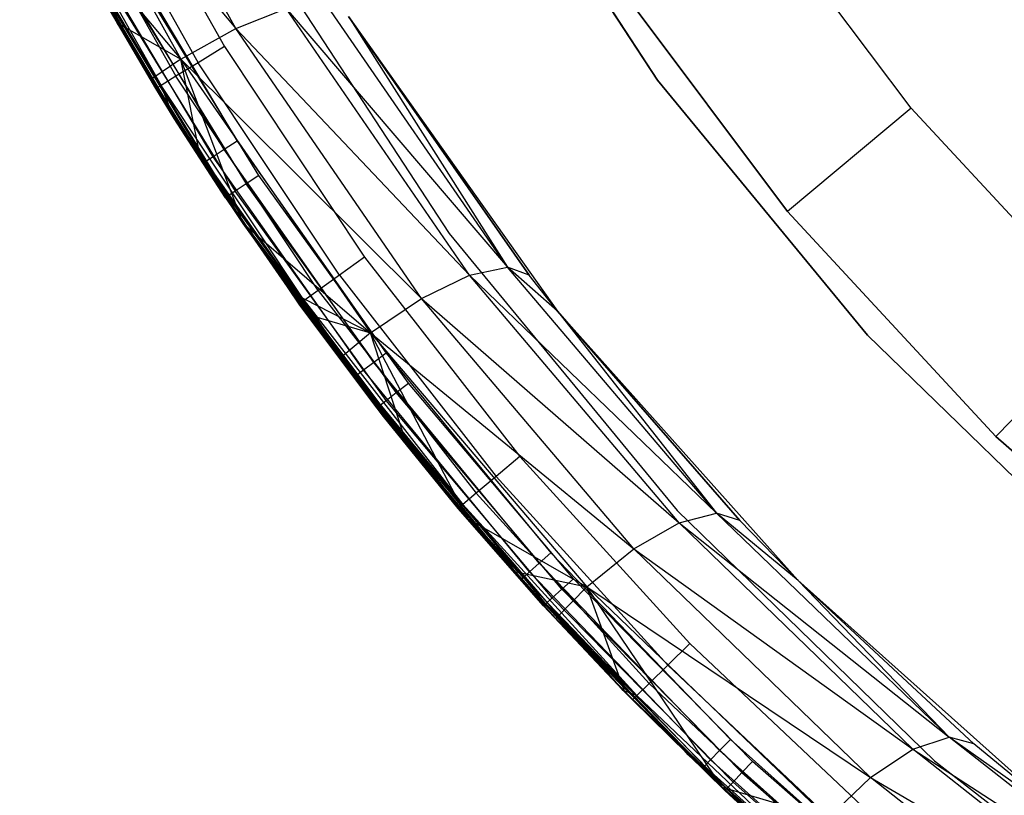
# Model space of a CAD drawing. Extents: x -4.25 to 4.25, y -4.25 to 4.25.
# Tile 2 of 34: x -3.8 to -2.57, y -3.1 to -2.13. Entities that reach past the tile are written whole.
import ezdxf

# ---------------------------------------------------------------- set-up
doc = ezdxf.new("R2010")
doc.units = 0
doc.header["$LTSCALE"] = 2.54
doc.layers.get('0').update_dxf_attribs({"color": 13, "linetype": 'CONTINUOUS'})

# ---------------------------------------------------------------- blocks, each defined once
blk = doc.blocks.new('VIS_Z_O_ENIE_2_STL_2')
at = {"color": 0}
for p, q in [((-3.5271, -2.1431, -7.5317), (-3.7231, -1.7875, -7.4216)), ((-3.5271, -2.1431, -7.5317), (-3.7231, -1.7875, -7.4216)), ((-3.7955, -1.8199, -7.4338), (-3.5953, -2.1811, -7.545)), ((-3.7955, -1.8199, -7.4338), (-3.5953, -2.1811, -7.545)), ((-3.7955, -1.8199, -7.4338), (-3.5271, -2.1431, -7.5317)), ((-3.7955, -1.8199, -7.4338), (-3.5271, -2.1431, -7.5317)), ((-3.2274, -1.8634, -6), (-3.0029, -2.2071, -6)), ((-3.0029, -2.2071, -5.3), (-3.2274, -1.8634, -5.3)), ((-3.0029, -2.2071, -5.3), (-3.2274, -1.8634, -5.3)), ((-3.2274, -1.8634, -6), (-3.0029, -2.2071, -6)), ((-3.6947, -1.8914, -2.4), (-3.5411, -2.1654, -2.4)), ((-3.6947, -1.8914, -2.4), (-3.5411, -2.1654, -2.4)), ((-3.7288, -1.9088, -2.4076), (-3.5738, -2.1854, -2.4076)), ((-3.7288, -1.9088, -2.4076), (-3.5738, -2.1854, -2.4076)), ((-3.7577, -1.9236, -2.4293), (-3.6014, -2.2023, -2.4293)), ((-3.7577, -1.9236, -2.4293), (-3.6014, -2.2023, -2.4293)), ((-3.6264, -2.2176, -2.5), (-3.7838, -1.9369, -2.5)), ((-3.6264, -2.2176, -2.5), (-3.7838, -1.9369, -2.5)), ((-3.777, -1.9335, -2.4617), (-3.6199, -2.2136, -2.4617)), ((-3.777, -1.9335, -2.4617), (-3.6199, -2.2136, -2.4617)), ((-2.6876, -2.2421, -4.4457), (-2.9039, -1.9539, -4.4457)), ((-2.6876, -2.2421, -4.4457), (-2.9039, -1.9539, -4.4457)), ((-3.7549, -1.9908, -7.4707), (-3.6743, -2.1358, -7.5156)), ((-3.7549, -1.9908, -7.4707), (-3.6743, -2.1358, -7.5156)), ((-3.7549, -1.9908, -7.4707), (-3.5953, -2.1811, -7.545)), ((-3.7549, -1.9908, -7.4707), (-3.5953, -2.1811, -7.545)), ((-3.5261, -2.3725, -6), (-3.7514, -1.9974, -6)), ((-3.7514, -1.9974, -5.3), (-3.5261, -2.3725, -5.3)), ((-3.5261, -2.3725, -6), (-3.7514, -1.9974, -6)), ((-3.7514, -1.9974, -5.3), (-3.5261, -2.3725, -5.3)), ((-3.6898, -2.0064, -6), (-3.5253, -2.283, -6)), ((-3.6898, -2.0064, -6), (-3.5253, -2.283, -6)), ((-3.5414, -2.2934, -6.0038), (-3.7066, -2.0156, -6.0038)), ((-3.5414, -2.2934, -6.0038), (-3.7066, -2.0156, -6.0038)), ((-3.5673, -2.3102, -6.05), (-3.7337, -2.0303, -6.05)), ((-3.7337, -2.0303, -6.05), (-3.6743, -2.1358, -7.5156)), ((-3.7337, -2.0303, -6.05), (-3.6743, -2.1358, -7.5156)), ((-3.5673, -2.3102, -6.05), (-3.7337, -2.0303, -6.05)), ((-3.5641, -2.3081, -6.0309), (-3.7303, -2.0285, -6.0309)), ((-3.5641, -2.3081, -6.0309), (-3.7303, -2.0285, -6.0309)), ((-3.555, -2.3022, -6.0146), (-3.7208, -2.0233, -6.0146)), ((-3.555, -2.3022, -6.0146), (-3.7208, -2.0233, -6.0146)), ((-3.5059, -2.0241, -5.3), (-3.2619, -2.3975, -5.3)), ((-3.5059, -2.0241, -2.6), (-3.2619, -2.3975, -2.6)), ((-3.5059, -2.0241, -5.3), (-3.2619, -2.3975, -5.3)), ((-3.5059, -2.0241, -2.6), (-3.2619, -2.3975, -2.6)), ((-3.4983, -2.3255, -5.3), (-3.6641, -2.0543, -5.3)), ((-3.4983, -2.3255, -5.3), (-3.6641, -2.0543, -5.3)), ((-3.6808, -2.0636, -5.2962), (-3.5142, -2.3361, -5.2962)), ((-3.6808, -2.0636, -5.2962), (-3.5142, -2.3361, -5.2962)), ((-3.0698, -2.0655, -4.2457), (-2.8412, -2.3702, -4.2457)), ((-2.8412, -2.3702, -2.6457), (-3.0698, -2.0655, -2.6457)), ((-2.8412, -2.3702, -2.6457), (-3.0698, -2.0655, -2.6457)), ((-3.0698, -2.0655, -4.2457), (-2.8412, -2.3702, -4.2457)), ((-3.7077, -2.0787, -5.25), (-3.6035, -2.2547, -5.25)), ((-3.6035, -2.2547, -2.5), (-3.7077, -2.0787, -5.25)), ((-3.6264, -2.2176, -2.5), (-3.7077, -2.0787, -5.25)), ((-3.6035, -2.2547, -2.5), (-3.7077, -2.0787, -5.25)), ((-3.6264, -2.2176, -2.5), (-3.7077, -2.0787, -5.25)), ((-3.7077, -2.0787, -5.25), (-3.6035, -2.2547, -5.25)), ((-3.7044, -2.0769, -5.2691), (-3.6035, -2.2547, -5.25)), ((-3.7044, -2.0769, -5.2691), (-3.6035, -2.2547, -5.25)), ((-3.7044, -2.0769, -5.2691), (-3.5367, -2.3511, -5.2691)), ((-3.7044, -2.0769, -5.2691), (-3.5367, -2.3511, -5.2691)), ((-3.695, -2.0716, -5.2854), (-3.5277, -2.3451, -5.2854)), ((-3.695, -2.0716, -5.2854), (-3.5277, -2.3451, -5.2854)), ((-3.1894, -2.4393, -7.5589), (-3.4167, -2.11, -7.4276)), ((-3.1894, -2.4393, -7.5589), (-3.4167, -2.11, -7.4276)), ((-3.5271, -2.1431, -7.5317), (-3.4643, -2.1181, -7.4904)), ((-3.5271, -2.1431, -7.5317), (-3.4643, -2.1181, -7.4904)), ((-3.2364, -2.4494, -7.6203), (-3.4643, -2.1181, -7.4904)), ((-3.4643, -2.1181, -7.4904), (-3.1894, -2.4393, -7.5589)), ((-3.4643, -2.1181, -7.4904), (-3.1894, -2.4393, -7.5589)), ((-3.2364, -2.4494, -7.6203), (-3.4643, -2.1181, -7.4904)), ((-3.3869, -2.1281, -6), (-3.1623, -2.4494, -7.4864)), ((-3.3869, -2.1281, -6), (-3.1623, -2.4494, -7.4864)), ((-3.3869, -2.1281, -6), (-3.1273, -2.494, -6)), ((-3.3869, -2.1281, -6), (-3.1273, -2.494, -6)), ((-3.1623, -2.4494, -7.4864), (-3.3869, -2.1282, -7.356)), ((-3.3869, -2.1282, -7.356), (-3.1894, -2.4393, -7.5589)), ((-3.1623, -2.4494, -7.4864), (-3.3869, -2.1282, -7.356)), ((-3.3869, -2.1282, -7.356), (-3.1894, -2.4393, -7.5589)), ((-3.6743, -2.1358, -7.5156), (-3.6324, -2.2064, -7.539)), ((-3.5177, -2.385, -6.05), (-3.6743, -2.1358, -7.5156)), ((-3.5673, -2.3102, -6.05), (-3.6743, -2.1358, -7.5156)), ((-3.5177, -2.385, -6.05), (-3.6743, -2.1358, -7.5156)), ((-3.5673, -2.3102, -6.05), (-3.6743, -2.1358, -7.5156)), ((-3.6743, -2.1358, -7.5156), (-3.6324, -2.2064, -7.539)), ((-3.6743, -2.1358, -7.5156), (-3.5953, -2.1811, -7.545)), ((-3.6743, -2.1358, -7.5156), (-3.5953, -2.1811, -7.545)), ((-3.5953, -2.1811, -7.545), (-3.5271, -2.1431, -7.5317)), ((-3.5953, -2.1811, -7.545), (-3.5271, -2.1431, -7.5317)), ((-3.2962, -2.4782, -7.6614), (-3.5271, -2.1431, -7.5317)), ((-3.5271, -2.1431, -7.5317), (-3.2364, -2.4494, -7.6203)), ((-3.5271, -2.1431, -7.5317), (-3.2364, -2.4494, -7.6203)), ((-3.2962, -2.4782, -7.6614), (-3.5271, -2.1431, -7.5317)), ((-3.5411, -2.1654, -2.4), (-3.5738, -2.1854, -2.4076)), ((-3.5411, -2.1654, -2.4), (-3.5738, -2.1854, -2.4076)), ((-3.5411, -2.1654, -2.4), (-3.3672, -2.427, -2.4)), ((-3.5411, -2.1654, -2.4), (-3.3672, -2.427, -2.4)), ((-3.5953, -2.1811, -7.545), (-3.6324, -2.2064, -7.539)), ((-3.5953, -2.1811, -7.545), (-3.6324, -2.2064, -7.539)), ((-3.5738, -2.1854, -2.4076), (-3.6014, -2.2023, -2.4293)), ((-3.5738, -2.1854, -2.4076), (-3.6014, -2.2023, -2.4293)), ((-3.5176, -2.3852, -7.6031), (-3.5953, -2.1811, -7.545)), ((-3.5953, -2.1811, -7.545), (-3.3597, -2.5212, -7.6758)), ((-3.5176, -2.3852, -7.6031), (-3.5953, -2.1811, -7.545)), ((-3.5703, -2.3055, -7.5737), (-3.5953, -2.1811, -7.545)), ((-3.5703, -2.3055, -7.5737), (-3.5953, -2.1811, -7.545)), ((-3.5953, -2.1811, -7.545), (-3.3597, -2.5212, -7.6758)), ((-3.5953, -2.1811, -7.545), (-3.2962, -2.4782, -7.6614)), ((-3.5953, -2.1811, -7.545), (-3.2962, -2.4782, -7.6614)), ((-3.3983, -2.4494, -2.4076), (-3.5738, -2.1854, -2.4076)), ((-3.3983, -2.4494, -2.4076), (-3.5738, -2.1854, -2.4076)), ((-3.6014, -2.2023, -2.4293), (-3.6199, -2.2136, -2.4617)), ((-3.6014, -2.2023, -2.4293), (-3.6199, -2.2136, -2.4617)), ((-3.4246, -2.4683, -2.4293), (-3.6014, -2.2023, -2.4293)), ((-3.4246, -2.4683, -2.4293), (-3.6014, -2.2023, -2.4293)), ((-3.6324, -2.2064, -7.539), (-3.5177, -2.385, -6.05)), ((-3.6324, -2.2064, -7.539), (-3.5177, -2.385, -6.05)), ((-3.6324, -2.2064, -7.539), (-3.5703, -2.3055, -7.5737)), ((-3.6324, -2.2064, -7.539), (-3.5703, -2.3055, -7.5737)), ((-3.6199, -2.2136, -2.4617), (-3.6264, -2.2176, -2.5)), ((-3.6199, -2.2136, -2.4617), (-3.6264, -2.2176, -2.5)), ((-3.6035, -2.2547, -2.5), (-3.6199, -2.2136, -2.4617)), ((-3.6035, -2.2547, -2.5), (-3.6199, -2.2136, -2.4617)), ((-3.4422, -2.481, -2.4617), (-3.6199, -2.2136, -2.4617)), ((-3.4422, -2.481, -2.4617), (-3.6199, -2.2136, -2.4617)), ((-3.0029, -2.2071, -6), (-2.7418, -2.524, -6)), ((-2.7418, -2.524, -5.3), (-3.0029, -2.2071, -5.3)), ((-3.0029, -2.2071, -5.3), (-3.0029, -2.2071, -6)), ((-3.0029, -2.2071, -5.3), (-3.0029, -2.2071, -6)), ((-2.7418, -2.524, -5.3), (-3.0029, -2.2071, -5.3)), ((-3.0029, -2.2071, -6), (-2.7418, -2.524, -6)), ((-3.6035, -2.2547, -2.5), (-3.6264, -2.2176, -2.5)), ((-3.6035, -2.2547, -2.5), (-3.6264, -2.2176, -2.5)), ((-2.6876, -2.2421, -4.4457), (-2.8412, -2.3702, -4.2457)), ((-2.6876, -2.2421, -4.4457), (-2.8412, -2.3702, -4.2457)), ((-2.4428, -2.5065, -4.4457), (-2.6876, -2.2421, -4.4457)), ((-2.4428, -2.5065, -4.4457), (-2.6876, -2.2421, -4.4457)), ((-3.6035, -2.2547, -5.25), (-3.6035, -2.2547, -2.5)), ((-3.6035, -2.2547, -5.25), (-3.6035, -2.2547, -2.5)), ((-3.6035, -2.2547, -5.25), (-3.5399, -2.3532, -5.25)), ((-3.5399, -2.3532, -5.25), (-3.6035, -2.2547, -2.5)), ((-3.5399, -2.3532, -5.25), (-3.6035, -2.2547, -2.5)), ((-3.4483, -2.4855, -2.5), (-3.6035, -2.2547, -2.5)), ((-3.4483, -2.4855, -2.5), (-3.6035, -2.2547, -2.5)), ((-3.4422, -2.481, -2.4617), (-3.6035, -2.2547, -2.5)), ((-3.4422, -2.481, -2.4617), (-3.6035, -2.2547, -2.5)), ((-3.6035, -2.2547, -5.25), (-3.5399, -2.3532, -5.25)), ((-3.6035, -2.2547, -5.25), (-3.5367, -2.3511, -5.2691)), ((-3.6035, -2.2547, -5.25), (-3.5367, -2.3511, -5.2691)), ((-3.5253, -2.283, -6), (-3.5414, -2.2934, -6.0038)), ((-3.5253, -2.283, -6), (-3.5414, -2.2934, -6.0038)), ((-3.5253, -2.283, -6), (-3.3402, -2.5461, -6)), ((-3.5253, -2.283, -6), (-3.3402, -2.5461, -6)), ((-3.5414, -2.2934, -6.0038), (-3.555, -2.3022, -6.0146)), ((-3.5414, -2.2934, -6.0038), (-3.555, -2.3022, -6.0146)), ((-3.3554, -2.5577, -6.0038), (-3.5414, -2.2934, -6.0038)), ((-3.3554, -2.5577, -6.0038), (-3.5414, -2.2934, -6.0038)), ((-3.5703, -2.3055, -7.5737), (-3.5177, -2.385, -6.05)), ((-3.5703, -2.3055, -7.5737), (-3.5177, -2.385, -6.05)), ((-3.5703, -2.3055, -7.5737), (-3.5176, -2.3852, -7.6031)), ((-3.5703, -2.3055, -7.5737), (-3.5176, -2.3852, -7.6031)), ((-3.5673, -2.3102, -6.05), (-3.5641, -2.3081, -6.0309)), ((-3.5673, -2.3102, -6.05), (-3.5641, -2.3081, -6.0309)), ((-3.5177, -2.385, -6.05), (-3.5673, -2.3102, -6.05)), ((-3.5177, -2.385, -6.05), (-3.5673, -2.3102, -6.05)), ((-3.555, -2.3022, -6.0146), (-3.5641, -2.3081, -6.0309)), ((-3.555, -2.3022, -6.0146), (-3.5641, -2.3081, -6.0309)), ((-3.5177, -2.385, -6.05), (-3.5641, -2.3081, -6.0309)), ((-3.5177, -2.385, -6.05), (-3.5641, -2.3081, -6.0309)), ((-3.377, -2.5742, -6.0309), (-3.5641, -2.3081, -6.0309)), ((-3.377, -2.5742, -6.0309), (-3.5641, -2.3081, -6.0309)), ((-3.3683, -2.5676, -6.0146), (-3.555, -2.3022, -6.0146)), ((-3.3683, -2.5676, -6.0146), (-3.555, -2.3022, -6.0146)), ((-3.5142, -2.3361, -5.2962), (-3.5277, -2.3451, -5.2854)), ((-3.5142, -2.3361, -5.2962), (-3.5277, -2.3451, -5.2854)), ((-3.4983, -2.3255, -5.3), (-3.5142, -2.3361, -5.2962)), ((-3.4983, -2.3255, -5.3), (-3.5142, -2.3361, -5.2962)), ((-3.3275, -2.5952, -5.2962), (-3.5142, -2.3361, -5.2962)), ((-3.3275, -2.5952, -5.2962), (-3.5142, -2.3361, -5.2962)), ((-3.3124, -2.5834, -5.3), (-3.4983, -2.3255, -5.3)), ((-3.3124, -2.5834, -5.3), (-3.4983, -2.3255, -5.3)), ((-3.5277, -2.3451, -5.2854), (-3.5367, -2.3511, -5.2691)), ((-3.5277, -2.3451, -5.2854), (-3.5367, -2.3511, -5.2691)), ((-3.3403, -2.6052, -5.2854), (-3.5277, -2.3451, -5.2854)), ((-3.3403, -2.6052, -5.2854), (-3.5277, -2.3451, -5.2854)), ((-3.5367, -2.3511, -5.2691), (-3.5399, -2.3532, -5.25)), ((-3.5367, -2.3511, -5.2691), (-3.5399, -2.3532, -5.25)), ((-3.5399, -2.3532, -5.25), (-3.4483, -2.4855, -2.5)), ((-3.5399, -2.3532, -5.25), (-3.4483, -2.4855, -2.5)), ((-3.5399, -2.3532, -5.25), (-3.3518, -2.6142, -5.25)), ((-3.5399, -2.3532, -5.25), (-3.3518, -2.6142, -5.25)), ((-3.3488, -2.6118, -5.2691), (-3.5367, -2.3511, -5.2691)), ((-3.3488, -2.6118, -5.2691), (-3.5367, -2.3511, -5.2691)), ((-3.2635, -2.7225, -6), (-3.5261, -2.3725, -6)), ((-3.5261, -2.3725, -5.3), (-3.2635, -2.7225, -5.3)), ((-3.5261, -2.3725, -6), (-3.5261, -2.3725, -5.3)), ((-3.2635, -2.7225, -6), (-3.5261, -2.3725, -6)), ((-3.5261, -2.3725, -5.3), (-3.2635, -2.7225, -5.3)), ((-3.5261, -2.3725, -6), (-3.5261, -2.3725, -5.3)), ((-2.8412, -2.3702, -4.2457), (-2.8412, -2.3702, -2.6457)), ((-2.8412, -2.3702, -4.2457), (-2.5824, -2.6498, -4.2457)), ((-2.5824, -2.6498, -2.6457), (-2.8412, -2.3702, -2.6457)), ((-2.8412, -2.3702, -4.2457), (-2.8412, -2.3702, -2.6457)), ((-2.5824, -2.6498, -2.6457), (-2.8412, -2.3702, -2.6457)), ((-2.8412, -2.3702, -4.2457), (-2.5824, -2.6498, -4.2457)), ((-3.5177, -2.385, -6.05), (-3.5176, -2.3852, -7.6031)), ((-3.38, -2.5765, -6.05), (-3.5177, -2.385, -6.05)), ((-3.5177, -2.385, -6.05), (-3.5176, -2.3852, -7.6031)), ((-3.5177, -2.385, -6.05), (-3.377, -2.5742, -6.0309)), ((-3.5177, -2.385, -6.05), (-3.377, -2.5742, -6.0309)), ((-3.38, -2.5765, -6.05), (-3.5177, -2.385, -6.05)), ((-3.5176, -2.3852, -7.6031), (-3.38, -2.5765, -6.05)), ((-3.5176, -2.3852, -7.6031), (-3.38, -2.5765, -6.05)), ((-3.5176, -2.3852, -7.6031), (-3.4583, -2.4704, -7.6361)), ((-3.5176, -2.3852, -7.6031), (-3.4583, -2.4704, -7.6361)), ((-3.5176, -2.3852, -7.6031), (-3.3597, -2.5212, -7.6758)), ((-3.5176, -2.3852, -7.6031), (-3.3597, -2.5212, -7.6758)), ((-3.2619, -2.3975, -5.3), (-2.9784, -2.7418, -5.3)), ((-3.2619, -2.3975, -2.6), (-3.2619, -2.3975, -5.3)), ((-3.2619, -2.3975, -2.6), (-3.2619, -2.3975, -5.3)), ((-3.2619, -2.3975, -2.6), (-2.9784, -2.7418, -2.6)), ((-3.2619, -2.3975, -5.3), (-2.9784, -2.7418, -5.3)), ((-3.2619, -2.3975, -2.6), (-2.9784, -2.7418, -2.6)), ((-3.3672, -2.427, -2.4), (-3.3983, -2.4494, -2.4076)), ((-3.3672, -2.427, -2.4), (-3.3983, -2.4494, -2.4076)), ((-3.3672, -2.427, -2.4), (-3.174, -2.6747, -2.4)), ((-3.3672, -2.427, -2.4), (-3.174, -2.6747, -2.4)), ((-3.2364, -2.4494, -7.6203), (-3.1894, -2.4393, -7.5589)), ((-3.2364, -2.4494, -7.6203), (-3.1894, -2.4393, -7.5589)), ((-3.1623, -2.4494, -7.4864), (-3.1894, -2.4393, -7.5589)), ((-3.1623, -2.4494, -7.4864), (-3.1894, -2.4393, -7.5589)), ((-3.1271, -2.4942, -7.5068), (-3.1894, -2.4393, -7.5589)), ((-3.1271, -2.4942, -7.5068), (-3.1894, -2.4393, -7.5589)), ((-2.9298, -2.7449, -7.7086), (-3.1894, -2.4393, -7.5589)), ((-2.9298, -2.7449, -7.7086), (-3.1894, -2.4393, -7.5589)), ((-3.3983, -2.4494, -2.4076), (-3.4246, -2.4683, -2.4293)), ((-3.3983, -2.4494, -2.4076), (-3.4246, -2.4683, -2.4293)), ((-3.3983, -2.4494, -2.4076), (-3.2033, -2.6994, -2.4076)), ((-3.3983, -2.4494, -2.4076), (-3.2033, -2.6994, -2.4076)), ((-3.2962, -2.4782, -7.6614), (-3.2364, -2.4494, -7.6203)), ((-3.2962, -2.4782, -7.6614), (-3.2364, -2.4494, -7.6203)), ((-2.976, -2.7572, -7.7686), (-3.2364, -2.4494, -7.6203)), ((-3.2364, -2.4494, -7.6203), (-2.9298, -2.7449, -7.7086)), ((-3.2364, -2.4494, -7.6203), (-2.9298, -2.7449, -7.7086)), ((-2.976, -2.7572, -7.7686), (-3.2364, -2.4494, -7.6203)), ((-3.1273, -2.494, -6), (-3.1623, -2.4494, -7.4864)), ((-3.1273, -2.494, -6), (-3.1623, -2.4494, -7.4864)), ((-3.1271, -2.4942, -7.5068), (-3.1623, -2.4494, -7.4864)), ((-3.1271, -2.4942, -7.5068), (-3.1623, -2.4494, -7.4864)), ((-3.4583, -2.4704, -7.6361), (-3.38, -2.5765, -6.05)), ((-3.4583, -2.4704, -7.6361), (-3.38, -2.5765, -6.05)), ((-3.4583, -2.4704, -7.6361), (-3.2392, -2.7514, -6.05)), ((-3.4583, -2.4704, -7.6361), (-3.2392, -2.7514, -6.05)), ((-3.4583, -2.4704, -7.6361), (-3.4385, -2.4979, -7.6472)), ((-3.4583, -2.4704, -7.6361), (-3.4385, -2.4979, -7.6472)), ((-3.4583, -2.4704, -7.6361), (-3.3597, -2.5212, -7.6758)), ((-3.4583, -2.4704, -7.6361), (-3.3597, -2.5212, -7.6758)), ((-3.4246, -2.4683, -2.4293), (-3.4422, -2.481, -2.4617)), ((-3.4246, -2.4683, -2.4293), (-3.4422, -2.481, -2.4617)), ((-3.4246, -2.4683, -2.4293), (-3.2281, -2.7203, -2.4293)), ((-3.4246, -2.4683, -2.4293), (-3.2281, -2.7203, -2.4293)), ((-3.4483, -2.4855, -2.5), (-3.4422, -2.481, -2.4617)), ((-3.4483, -2.4855, -2.5), (-3.4422, -2.481, -2.4617)), ((-3.4422, -2.481, -2.4617), (-3.2447, -2.7342, -2.4617)), ((-3.4422, -2.481, -2.4617), (-3.2447, -2.7342, -2.4617)), ((-3.4422, -2.481, -2.4617), (-3.3434, -2.6249, -2.5)), ((-3.4422, -2.481, -2.4617), (-3.3434, -2.6249, -2.5)), ((-3.3597, -2.5212, -7.6758), (-3.2962, -2.4782, -7.6614)), ((-3.3597, -2.5212, -7.6758), (-3.2962, -2.4782, -7.6614)), ((-3.0324, -2.7894, -7.8094), (-3.2962, -2.4782, -7.6614)), ((-3.2962, -2.4782, -7.6614), (-2.976, -2.7572, -7.7686)), ((-3.2962, -2.4782, -7.6614), (-2.976, -2.7572, -7.7686)), ((-3.0324, -2.7894, -7.8094), (-3.2962, -2.4782, -7.6614)), ((-3.3518, -2.6142, -5.25), (-3.4483, -2.4855, -2.5)), ((-3.3518, -2.6142, -5.25), (-3.4483, -2.4855, -2.5)), ((-3.3434, -2.6249, -2.5), (-3.4483, -2.4855, -2.5)), ((-3.3434, -2.6249, -2.5), (-3.4483, -2.4855, -2.5)), ((-3.1273, -2.494, -6), (-3.1271, -2.4942, -7.5068)), ((-3.1273, -2.494, -6), (-3.1271, -2.4942, -7.5068)), ((-3.1273, -2.494, -6), (-2.9007, -2.7542, -7.6383)), ((-3.1273, -2.494, -6), (-2.9007, -2.7542, -7.6383)), ((-3.1273, -2.494, -6), (-2.8284, -2.8284, -6)), ((-3.1273, -2.494, -6), (-2.8284, -2.8284, -6)), ((-2.9007, -2.7542, -7.6383), (-3.1271, -2.4942, -7.5068)), ((-3.1271, -2.4942, -7.5068), (-2.9298, -2.7449, -7.7086)), ((-2.9007, -2.7542, -7.6383), (-3.1271, -2.4942, -7.5068)), ((-3.1271, -2.4942, -7.5068), (-2.9298, -2.7449, -7.7086)), ((-3.4385, -2.4979, -7.6472), (-3.2392, -2.7514, -6.05)), ((-3.4385, -2.4979, -7.6472), (-3.2392, -2.7514, -6.05)), ((-3.4385, -2.4979, -7.6472), (-3.3977, -2.5531, -7.6699)), ((-3.4385, -2.4979, -7.6472), (-3.3977, -2.5531, -7.6699)), ((-3.4385, -2.4979, -7.6472), (-3.3597, -2.5212, -7.6758)), ((-3.4385, -2.4979, -7.6472), (-3.3597, -2.5212, -7.6758)), ((-2.4428, -2.5065, -4.4457), (-2.5824, -2.6498, -4.2457)), ((-2.4428, -2.5065, -4.4457), (-2.5824, -2.6498, -4.2457)), ((-3.3597, -2.5212, -7.6758), (-3.3977, -2.5531, -7.6699)), ((-3.3597, -2.5212, -7.6758), (-3.3977, -2.5531, -7.6699)), ((-3.2391, -2.7515, -7.7582), (-3.3597, -2.5212, -7.6758)), ((-3.3597, -2.5212, -7.6758), (-3.0908, -2.8366, -7.8251)), ((-3.2391, -2.7515, -7.7582), (-3.3597, -2.5212, -7.6758)), ((-3.3139, -2.661, -7.7166), (-3.3597, -2.5212, -7.6758)), ((-3.3139, -2.661, -7.7166), (-3.3597, -2.5212, -7.6758)), ((-3.3597, -2.5212, -7.6758), (-3.0908, -2.8366, -7.8251)), ((-3.3597, -2.5212, -7.6758), (-3.0324, -2.7894, -7.8094)), ((-3.3597, -2.5212, -7.6758), (-3.0324, -2.7894, -7.8094)), ((-2.7418, -2.524, -6), (-2.4475, -2.8103, -6)), ((-2.4475, -2.8103, -5.3), (-2.7418, -2.524, -5.3)), ((-2.7418, -2.524, -5.3), (-2.7418, -2.524, -6)), ((-2.7418, -2.524, -5.3), (-2.7418, -2.524, -6)), ((-2.4475, -2.8103, -5.3), (-2.7418, -2.524, -5.3)), ((-2.7418, -2.524, -6), (-2.4475, -2.8103, -6)), ((-3.2392, -2.7514, -6.05), (-3.3977, -2.5531, -7.6699)), ((-3.3977, -2.5531, -7.6699), (-3.3139, -2.661, -7.7166)), ((-3.2392, -2.7514, -6.05), (-3.3977, -2.5531, -7.6699)), ((-3.3977, -2.5531, -7.6699), (-3.3139, -2.661, -7.7166)), ((-3.3402, -2.5461, -6), (-3.3554, -2.5577, -6.0038)), ((-3.3402, -2.5461, -6), (-3.3554, -2.5577, -6.0038)), ((-3.3402, -2.5461, -6), (-3.1355, -2.7944, -6)), ((-3.3402, -2.5461, -6), (-3.1355, -2.7944, -6)), ((-3.3683, -2.5676, -6.0146), (-3.377, -2.5742, -6.0309)), ((-3.3683, -2.5676, -6.0146), (-3.377, -2.5742, -6.0309)), ((-3.3554, -2.5577, -6.0038), (-3.3683, -2.5676, -6.0146)), ((-3.3554, -2.5577, -6.0038), (-3.3683, -2.5676, -6.0146)), ((-3.1619, -2.8179, -6.0146), (-3.3683, -2.5676, -6.0146)), ((-3.1619, -2.8179, -6.0146), (-3.3683, -2.5676, -6.0146)), ((-3.1498, -2.8071, -6.0038), (-3.3554, -2.5577, -6.0038)), ((-3.1498, -2.8071, -6.0038), (-3.3554, -2.5577, -6.0038)), ((-3.38, -2.5765, -6.05), (-3.377, -2.5742, -6.0309)), ((-3.38, -2.5765, -6.05), (-3.377, -2.5742, -6.0309)), ((-3.2392, -2.7514, -6.05), (-3.38, -2.5765, -6.05)), ((-3.2392, -2.7514, -6.05), (-3.38, -2.5765, -6.05)), ((-3.17, -2.8251, -6.0309), (-3.377, -2.5742, -6.0309)), ((-3.377, -2.5742, -6.0309), (-3.2392, -2.7514, -6.05)), ((-3.377, -2.5742, -6.0309), (-3.2392, -2.7514, -6.05)), ((-3.17, -2.8251, -6.0309), (-3.377, -2.5742, -6.0309)), ((-3.3275, -2.5952, -5.2962), (-3.3124, -2.5834, -5.3)), ((-3.3275, -2.5952, -5.2962), (-3.3124, -2.5834, -5.3)), ((-3.1075, -2.8265, -5.3), (-3.3124, -2.5834, -5.3)), ((-3.1075, -2.8265, -5.3), (-3.3124, -2.5834, -5.3)), ((-3.3488, -2.6118, -5.2691), (-3.3403, -2.6052, -5.2854)), ((-3.3488, -2.6118, -5.2691), (-3.3403, -2.6052, -5.2854)), ((-3.3403, -2.6052, -5.2854), (-3.3275, -2.5952, -5.2962)), ((-3.3403, -2.6052, -5.2854), (-3.3275, -2.5952, -5.2962)), ((-3.1337, -2.8503, -5.2854), (-3.3403, -2.6052, -5.2854)), ((-3.1337, -2.8503, -5.2854), (-3.3403, -2.6052, -5.2854)), ((-3.1217, -2.8394, -5.2962), (-3.3275, -2.5952, -5.2962)), ((-3.1217, -2.8394, -5.2962), (-3.3275, -2.5952, -5.2962)), ((-3.3488, -2.6118, -5.2691), (-3.3518, -2.6142, -5.25)), ((-3.3488, -2.6118, -5.2691), (-3.3518, -2.6142, -5.25)), ((-3.3518, -2.6142, -5.25), (-3.3434, -2.6249, -2.5)), ((-3.3518, -2.6142, -5.25), (-3.3434, -2.6249, -2.5)), ((-3.3518, -2.6142, -5.25), (-3.3434, -2.6249, -5.25)), ((-3.3518, -2.6142, -5.25), (-3.3434, -2.6249, -5.25)), ((-3.1417, -2.8576, -5.2691), (-3.3488, -2.6118, -5.2691)), ((-3.1445, -2.8602, -5.25), (-3.3488, -2.6118, -5.2691)), ((-3.1417, -2.8576, -5.2691), (-3.3488, -2.6118, -5.2691)), ((-3.1445, -2.8602, -5.25), (-3.3488, -2.6118, -5.2691)), ((-3.3434, -2.6249, -5.25), (-3.3488, -2.6118, -5.2691)), ((-3.3434, -2.6249, -5.25), (-3.3488, -2.6118, -5.2691)), ((-3.3434, -2.6249, -5.25), (-3.3434, -2.6249, -2.5)), ((-3.3434, -2.6249, -5.25), (-3.3434, -2.6249, -2.5)), ((-3.3434, -2.6249, -5.25), (-3.2505, -2.7391, -2.5)), ((-3.2505, -2.7391, -2.5), (-3.3434, -2.6249, -2.5)), ((-3.3434, -2.6249, -5.25), (-3.2505, -2.7391, -2.5)), ((-3.3434, -2.6249, -5.25), (-3.1445, -2.8602, -5.25)), ((-3.2505, -2.7391, -2.5), (-3.3434, -2.6249, -2.5)), ((-3.2447, -2.7342, -2.4617), (-3.3434, -2.6249, -2.5)), ((-3.2447, -2.7342, -2.4617), (-3.3434, -2.6249, -2.5)), ((-3.3434, -2.6249, -5.25), (-3.1445, -2.8602, -5.25)), ((-2.5824, -2.6498, -4.2457), (-2.5824, -2.6498, -2.6457)), ((-2.5824, -2.6498, -4.2457), (-2.2963, -2.9012, -4.2457)), ((-2.2963, -2.9012, -2.6457), (-2.5824, -2.6498, -2.6457)), ((-2.5824, -2.6498, -4.2457), (-2.5824, -2.6498, -2.6457)), ((-2.2963, -2.9012, -2.6457), (-2.5824, -2.6498, -2.6457)), ((-2.5824, -2.6498, -4.2457), (-2.2963, -2.9012, -4.2457)), ((-3.2392, -2.7514, -6.05), (-3.3139, -2.661, -7.7166)), ((-3.3139, -2.661, -7.7166), (-3.2391, -2.7515, -7.7582)), ((-3.2392, -2.7514, -6.05), (-3.3139, -2.661, -7.7166)), ((-3.3139, -2.661, -7.7166), (-3.2391, -2.7515, -7.7582)), ((-3.174, -2.6747, -2.4), (-3.2033, -2.6994, -2.4076)), ((-3.174, -2.6747, -2.4), (-3.2033, -2.6994, -2.4076)), ((-3.174, -2.6747, -2.4), (-2.9626, -2.9071, -2.4)), ((-3.174, -2.6747, -2.4), (-2.9626, -2.9071, -2.4)), ((-3.2033, -2.6994, -2.4076), (-3.2281, -2.7203, -2.4293)), ((-3.2033, -2.6994, -2.4076), (-3.2281, -2.7203, -2.4293)), ((-2.99, -2.9339, -2.4076), (-3.2033, -2.6994, -2.4076)), ((-2.99, -2.9339, -2.4076), (-3.2033, -2.6994, -2.4076)), ((-2.9663, -3.0436, -6), (-3.2635, -2.7225, -6)), ((-3.2635, -2.7225, -5.3), (-2.9663, -3.0436, -5.3)), ((-3.2635, -2.7225, -6), (-3.2635, -2.7225, -5.3)), ((-2.9663, -3.0436, -6), (-3.2635, -2.7225, -6)), ((-3.2635, -2.7225, -5.3), (-2.9663, -3.0436, -5.3)), ((-3.2635, -2.7225, -6), (-3.2635, -2.7225, -5.3)), ((-3.2281, -2.7203, -2.4293), (-3.2447, -2.7342, -2.4617)), ((-3.2281, -2.7203, -2.4293), (-3.2447, -2.7342, -2.4617)), ((-3.0131, -2.9566, -2.4293), (-3.2281, -2.7203, -2.4293)), ((-3.0131, -2.9566, -2.4293), (-3.2281, -2.7203, -2.4293)), ((-3.2505, -2.7391, -2.5), (-3.2447, -2.7342, -2.4617)), ((-3.2505, -2.7391, -2.5), (-3.2447, -2.7342, -2.4617)), ((-3.1445, -2.8602, -5.25), (-3.2505, -2.7391, -2.5)), ((-3.1445, -2.8602, -5.25), (-3.2505, -2.7391, -2.5)), ((-3.0455, -2.9654, -2.5), (-3.2505, -2.7391, -2.5)), ((-3.0455, -2.9654, -2.5), (-3.2505, -2.7391, -2.5)), ((-3.0455, -2.9654, -2.5), (-3.2447, -2.7342, -2.4617)), ((-3.0455, -2.9654, -2.5), (-3.2447, -2.7342, -2.4617)), ((-3.0286, -2.9718, -2.4617), (-3.2447, -2.7342, -2.4617)), ((-3.0286, -2.9718, -2.4617), (-3.2447, -2.7342, -2.4617)), ((-3.1729, -2.8276, -6.05), (-3.2392, -2.7514, -6.05)), ((-3.2392, -2.7514, -6.05), (-3.2391, -2.7515, -7.7582)), ((-3.2392, -2.7514, -6.05), (-3.2391, -2.7515, -7.7582)), ((-3.2392, -2.7514, -6.05), (-3.17, -2.8251, -6.0309)), ((-3.1729, -2.8276, -6.05), (-3.2392, -2.7514, -6.05)), ((-3.2392, -2.7514, -6.05), (-3.17, -2.8251, -6.0309)), ((-3.1729, -2.8276, -6.05), (-3.2391, -2.7515, -7.7582)), ((-3.2391, -2.7515, -7.7582), (-3.1822, -2.8171, -7.7898)), ((-3.1729, -2.8276, -6.05), (-3.2391, -2.7515, -7.7582)), ((-3.2391, -2.7515, -7.7582), (-3.1822, -2.8171, -7.7898)), ((-3.2391, -2.7515, -7.7582), (-3.0908, -2.8366, -7.8251)), ((-3.2391, -2.7515, -7.7582), (-3.0908, -2.8366, -7.8251)), ((-2.9784, -2.7418, -5.3), (-2.6587, -3.0528, -5.3)), ((-2.9784, -2.7418, -2.6), (-2.9784, -2.7418, -5.3)), ((-2.9784, -2.7418, -2.6), (-2.9784, -2.7418, -5.3)), ((-2.9784, -2.7418, -2.6), (-2.6587, -3.0528, -2.6)), ((-2.9784, -2.7418, -5.3), (-2.6587, -3.0528, -5.3)), ((-2.9784, -2.7418, -2.6), (-2.6587, -3.0528, -2.6)), ((-2.976, -2.7572, -7.7686), (-2.9298, -2.7449, -7.7086)), ((-2.976, -2.7572, -7.7686), (-2.9298, -2.7449, -7.7086)), ((-2.9007, -2.7542, -7.6383), (-2.9298, -2.7449, -7.7086)), ((-2.9007, -2.7542, -7.6383), (-2.9298, -2.7449, -7.7086)), ((-2.828, -2.8288, -7.6805), (-2.9298, -2.7449, -7.7086)), ((-2.828, -2.8288, -7.6805), (-2.9298, -2.7449, -7.7086)), ((-2.6405, -3.0235, -7.8754), (-2.9298, -2.7449, -7.7086)), ((-2.6405, -3.0235, -7.8754), (-2.9298, -2.7449, -7.7086)), ((-3.0324, -2.7894, -7.8094), (-2.976, -2.7572, -7.7686)), ((-3.0324, -2.7894, -7.8094), (-2.976, -2.7572, -7.7686)), ((-2.6855, -3.0382, -7.9339), (-2.976, -2.7572, -7.7686)), ((-2.976, -2.7572, -7.7686), (-2.6405, -3.0235, -7.8754)), ((-2.976, -2.7572, -7.7686), (-2.6405, -3.0235, -7.8754)), ((-2.6855, -3.0382, -7.9339), (-2.976, -2.7572, -7.7686)), ((-2.8284, -2.8284, -6), (-2.9007, -2.7542, -7.6383)), ((-2.8284, -2.8284, -6), (-2.9007, -2.7542, -7.6383)), ((-2.828, -2.8288, -7.6805), (-2.9007, -2.7542, -7.6383)), ((-2.828, -2.8288, -7.6805), (-2.9007, -2.7542, -7.6383)), ((-3.0908, -2.8366, -7.8251), (-3.0324, -2.7894, -7.8094)), ((-3.0908, -2.8366, -7.8251), (-3.0324, -2.7894, -7.8094)), ((-2.7382, -3.0733, -7.9745), (-3.0324, -2.7894, -7.8094)), ((-3.0324, -2.7894, -7.8094), (-2.6855, -3.0382, -7.9339)), ((-3.0324, -2.7894, -7.8094), (-2.6855, -3.0382, -7.9339)), ((-2.7382, -3.0733, -7.9745), (-3.0324, -2.7894, -7.8094)), ((-3.1355, -2.7944, -6), (-3.1498, -2.8071, -6.0038)), ((-3.1355, -2.7944, -6), (-3.1498, -2.8071, -6.0038)), ((-3.1355, -2.7944, -6), (-2.9124, -3.0262, -6)), ((-3.1355, -2.7944, -6), (-2.9124, -3.0262, -6)), ((-3.1498, -2.8071, -6.0038), (-3.1619, -2.8179, -6.0146)), ((-3.1498, -2.8071, -6.0038), (-3.1619, -2.8179, -6.0146)), ((-2.9257, -3.04, -6.0038), (-3.1498, -2.8071, -6.0038)), ((-2.9257, -3.04, -6.0038), (-3.1498, -2.8071, -6.0038)), ((-3.1822, -2.8171, -7.7898), (-3.1291, -2.876, -7.8194)), ((-2.9227, -3.0855, -6.05), (-3.1822, -2.8171, -7.7898)), ((-2.9471, -3.0622, -6.05), (-3.1822, -2.8171, -7.7898)), ((-2.9227, -3.0855, -6.05), (-3.1822, -2.8171, -7.7898)), ((-2.9471, -3.0622, -6.05), (-3.1822, -2.8171, -7.7898)), ((-3.1729, -2.8276, -6.05), (-3.1822, -2.8171, -7.7898)), ((-3.1729, -2.8276, -6.05), (-3.1822, -2.8171, -7.7898)), ((-3.1822, -2.8171, -7.7898), (-3.1291, -2.876, -7.8194)), ((-3.1822, -2.8171, -7.7898), (-3.0908, -2.8366, -7.8251)), ((-3.1822, -2.8171, -7.7898), (-3.0908, -2.8366, -7.8251)), ((-3.1729, -2.8276, -6.05), (-3.17, -2.8251, -6.0309)), ((-3.1729, -2.8276, -6.05), (-3.17, -2.8251, -6.0309)), ((-3.1619, -2.8179, -6.0146), (-3.17, -2.8251, -6.0309)), ((-3.1619, -2.8179, -6.0146), (-3.17, -2.8251, -6.0309)), ((-2.9444, -3.0595, -6.0309), (-3.17, -2.8251, -6.0309)), ((-2.9444, -3.0595, -6.0309), (-3.17, -2.8251, -6.0309)), ((-2.9369, -3.0517, -6.0146), (-3.1619, -2.8179, -6.0146)), ((-2.9369, -3.0517, -6.0146), (-3.1619, -2.8179, -6.0146)), ((-2.9471, -3.0622, -6.05), (-3.1729, -2.8276, -6.05)), ((-2.9471, -3.0622, -6.05), (-3.1729, -2.8276, -6.05)), ((-3.0908, -2.8366, -7.8251), (-3.1291, -2.876, -7.8194)), ((-3.0908, -2.8366, -7.8251), (-3.1291, -2.876, -7.8194)), ((-3.1075, -2.8265, -5.3), (-3.1217, -2.8394, -5.2962)), ((-3.1075, -2.8265, -5.3), (-3.1217, -2.8394, -5.2962)), ((-2.8848, -3.0535, -5.3), (-3.1075, -2.8265, -5.3)), ((-2.8848, -3.0535, -5.3), (-3.1075, -2.8265, -5.3)), ((-2.9227, -3.0855, -7.9341), (-3.0908, -2.8366, -7.8251)), ((-3.0908, -2.8366, -7.8251), (-2.7912, -3.124, -7.9914)), ((-2.9227, -3.0855, -7.9341), (-3.0908, -2.8366, -7.8251)), ((-3.0438, -2.9661, -7.8668), (-3.0908, -2.8366, -7.8251)), ((-3.0438, -2.9661, -7.8668), (-3.0908, -2.8366, -7.8251)), ((-3.0908, -2.8366, -7.8251), (-2.7912, -3.124, -7.9914)), ((-3.0908, -2.8366, -7.8251), (-2.7382, -3.0733, -7.9745)), ((-3.0908, -2.8366, -7.8251), (-2.7382, -3.0733, -7.9745)), ((-2.8284, -2.8284, -6), (-2.828, -2.8288, -7.6805)), ((-2.8284, -2.8284, -6), (-2.828, -2.8288, -7.6805)), ((-2.8284, -2.8284, -6), (-2.6097, -3.0315, -7.8073)), ((-2.8284, -2.8284, -6), (-2.6097, -3.0315, -7.8073)), ((-2.8284, -2.8284, -6), (-2.494, -3.1273, -6)), ((-2.8284, -2.8284, -6), (-2.494, -3.1273, -6)), ((-2.6097, -3.0315, -7.8073), (-2.828, -2.8288, -7.6805)), ((-2.828, -2.8288, -7.6805), (-2.6405, -3.0235, -7.8754)), ((-2.6097, -3.0315, -7.8073), (-2.828, -2.8288, -7.6805)), ((-2.828, -2.8288, -7.6805), (-2.6405, -3.0235, -7.8754)), ((-3.1337, -2.8503, -5.2854), (-3.1417, -2.8576, -5.2691)), ((-3.1337, -2.8503, -5.2854), (-3.1417, -2.8576, -5.2691)), ((-3.1217, -2.8394, -5.2962), (-3.1337, -2.8503, -5.2854)), ((-3.1217, -2.8394, -5.2962), (-3.1337, -2.8503, -5.2854)), ((-2.9091, -3.0792, -5.2854), (-3.1337, -2.8503, -5.2854)), ((-2.9091, -3.0792, -5.2854), (-3.1337, -2.8503, -5.2854)), ((-2.898, -3.0674, -5.2962), (-3.1217, -2.8394, -5.2962)), ((-2.898, -3.0674, -5.2962), (-3.1217, -2.8394, -5.2962)), ((-3.1445, -2.8602, -5.25), (-3.1417, -2.8576, -5.2691)), ((-3.1445, -2.8602, -5.25), (-3.1417, -2.8576, -5.2691)), ((-3.1445, -2.8602, -5.25), (-3.0455, -2.9654, -2.5)), ((-3.1445, -2.8602, -5.25), (-3.0455, -2.9654, -2.5)), ((-3.1445, -2.8602, -5.25), (-3.0455, -2.9654, -5.25)), ((-3.1445, -2.8602, -5.25), (-3.0455, -2.9654, -5.25)), ((-3.1417, -2.8576, -5.2691), (-3.0455, -2.9654, -5.25)), ((-2.9166, -3.087, -5.2691), (-3.1417, -2.8576, -5.2691)), ((-2.9166, -3.087, -5.2691), (-3.1417, -2.8576, -5.2691)), ((-3.1417, -2.8576, -5.2691), (-3.0455, -2.9654, -5.25)), ((-3.1291, -2.876, -7.8194), (-2.9227, -3.0855, -6.05)), ((-3.1291, -2.876, -7.8194), (-2.9227, -3.0855, -6.05)), ((-3.1291, -2.876, -7.8194), (-3.0438, -2.9661, -7.8668)), ((-3.1291, -2.876, -7.8194), (-3.0438, -2.9661, -7.8668)), ((-2.9626, -2.9071, -2.4), (-2.99, -2.9339, -2.4076)), ((-2.9626, -2.9071, -2.4), (-2.99, -2.9339, -2.4076)), ((-2.9626, -2.9071, -2.4), (-2.7343, -3.1228, -2.4)), ((-2.9626, -2.9071, -2.4), (-2.7343, -3.1228, -2.4)), ((-2.99, -2.9339, -2.4076), (-3.0131, -2.9566, -2.4293)), ((-2.99, -2.9339, -2.4076), (-3.0131, -2.9566, -2.4293)), ((-2.99, -2.9339, -2.4076), (-2.7595, -3.1516, -2.4076)), ((-2.99, -2.9339, -2.4076), (-2.7595, -3.1516, -2.4076)), ((-3.0131, -2.9566, -2.4293), (-3.0286, -2.9718, -2.4617)), ((-3.0131, -2.9566, -2.4293), (-3.0286, -2.9718, -2.4617)), ((-3.0131, -2.9566, -2.4293), (-2.7809, -3.176, -2.4293)), ((-3.0131, -2.9566, -2.4293), (-2.7809, -3.176, -2.4293)), ((-3.0455, -2.9654, -5.25), (-3.0455, -2.9654, -2.5)), ((-3.0455, -2.9654, -5.25), (-3.0455, -2.9654, -2.5)), ((-3.0455, -2.9654, -5.25), (-3.034, -2.9771, -2.5)), ((-3.034, -2.9771, -2.5), (-3.0455, -2.9654, -2.5)), ((-3.0455, -2.9654, -5.25), (-3.034, -2.9771, -2.5)), ((-3.0455, -2.9654, -5.25), (-2.9192, -3.0898, -5.25)), ((-3.034, -2.9771, -2.5), (-3.0455, -2.9654, -2.5)), ((-3.0286, -2.9718, -2.4617), (-3.0455, -2.9654, -2.5)), ((-3.0286, -2.9718, -2.4617), (-3.0455, -2.9654, -2.5)), ((-2.9166, -3.087, -5.2691), (-3.0455, -2.9654, -5.25)), ((-2.9166, -3.087, -5.2691), (-3.0455, -2.9654, -5.25)), ((-3.0455, -2.9654, -5.25), (-2.9192, -3.0898, -5.25)), ((-3.0438, -2.9661, -7.8668), (-2.9227, -3.0855, -6.05)), ((-3.0438, -2.9661, -7.8668), (-2.9227, -3.0855, -6.05)), ((-3.0438, -2.9661, -7.8668), (-2.9227, -3.0855, -7.9341)), ((-3.0438, -2.9661, -7.8668), (-2.9227, -3.0855, -7.9341)), ((-3.034, -2.9771, -2.5), (-3.0286, -2.9718, -2.4617)), ((-3.034, -2.9771, -2.5), (-3.0286, -2.9718, -2.4617)), ((-3.0286, -2.9718, -2.4617), (-2.7952, -3.1923, -2.4617)), ((-3.0286, -2.9718, -2.4617), (-2.7952, -3.1923, -2.4617)), ((-2.9192, -3.0898, -5.25), (-3.034, -2.9771, -2.5)), ((-2.9192, -3.0898, -5.25), (-3.034, -2.9771, -2.5)), ((-2.8002, -3.1981, -2.5), (-3.034, -2.9771, -2.5)), ((-2.8002, -3.1981, -2.5), (-3.034, -2.9771, -2.5)), ((-2.9124, -3.0262, -6), (-2.9257, -3.04, -6.0038)), ((-2.9124, -3.0262, -6), (-2.9257, -3.04, -6.0038)), ((-2.9124, -3.0262, -6), (-2.6722, -3.2403, -6)), ((-2.9124, -3.0262, -6), (-2.6722, -3.2403, -6)), ((-2.6855, -3.0382, -7.9339), (-2.6405, -3.0235, -7.8754)), ((-2.6855, -3.0382, -7.9339), (-2.6405, -3.0235, -7.8754)), ((-2.6097, -3.0315, -7.8073), (-2.6405, -3.0235, -7.8754)), ((-2.6097, -3.0315, -7.8073), (-2.6405, -3.0235, -7.8754)), ((-2.4935, -3.1277, -7.8747), (-2.6405, -3.0235, -7.8754)), ((-2.4935, -3.1277, -7.8747), (-2.6405, -3.0235, -7.8754)), ((-2.3242, -3.2722, -8.0576), (-2.6405, -3.0235, -7.8754)), ((-2.3242, -3.2722, -8.0576), (-2.6405, -3.0235, -7.8754)), ((-2.494, -3.1273, -6), (-2.6097, -3.0315, -7.8073)), ((-2.494, -3.1273, -6), (-2.6097, -3.0315, -7.8073)), ((-2.4935, -3.1277, -7.8747), (-2.6097, -3.0315, -7.8073)), ((-2.4935, -3.1277, -7.8747), (-2.6097, -3.0315, -7.8073)), ((-2.6376, -3.3325, -6), (-2.9663, -3.0436, -6)), ((-2.9663, -3.0436, -5.3), (-2.6376, -3.3325, -5.3)), ((-2.9663, -3.0436, -6), (-2.9663, -3.0436, -5.3)), ((-2.6376, -3.3325, -6), (-2.9663, -3.0436, -6)), ((-2.9663, -3.0436, -5.3), (-2.6376, -3.3325, -5.3)), ((-2.9663, -3.0436, -6), (-2.9663, -3.0436, -5.3)), ((-2.9257, -3.04, -6.0038), (-2.9369, -3.0517, -6.0146)), ((-2.9257, -3.04, -6.0038), (-2.9369, -3.0517, -6.0146)), ((-2.6844, -3.255, -6.0038), (-2.9257, -3.04, -6.0038)), ((-2.6844, -3.255, -6.0038), (-2.9257, -3.04, -6.0038)), ((-2.7382, -3.0733, -7.9745), (-2.6855, -3.0382, -7.9339)), ((-2.7382, -3.0733, -7.9745), (-2.6855, -3.0382, -7.9339)), ((-2.3677, -3.2893, -8.1146), (-2.6855, -3.0382, -7.9339)), ((-2.6855, -3.0382, -7.9339), (-2.3242, -3.2722, -8.0576)), ((-2.6855, -3.0382, -7.9339), (-2.3242, -3.2722, -8.0576)), ((-2.3677, -3.2893, -8.1146), (-2.6855, -3.0382, -7.9339)), ((-2.9369, -3.0517, -6.0146), (-2.9444, -3.0595, -6.0309)), ((-2.9369, -3.0517, -6.0146), (-2.9444, -3.0595, -6.0309)), ((-2.6947, -3.2675, -6.0146), (-2.9369, -3.0517, -6.0146)), ((-2.6947, -3.2675, -6.0146), (-2.9369, -3.0517, -6.0146)), ((-2.8848, -3.0535, -5.3), (-2.898, -3.0674, -5.2962)), ((-2.8848, -3.0535, -5.3), (-2.898, -3.0674, -5.2962)), ((-2.6457, -3.2629, -5.3), (-2.8848, -3.0535, -5.3)), ((-2.6457, -3.2629, -5.3), (-2.8848, -3.0535, -5.3)), ((-2.6587, -3.0528, -5.3), (-2.3067, -3.3268, -5.3)), ((-2.6587, -3.0528, -2.6), (-2.6587, -3.0528, -5.3)), ((-2.6587, -3.0528, -2.6), (-2.6587, -3.0528, -5.3)), ((-2.6587, -3.0528, -2.6), (-2.3067, -3.3268, -2.6)), ((-2.6587, -3.0528, -5.3), (-2.3067, -3.3268, -5.3)), ((-2.6587, -3.0528, -2.6), (-2.3067, -3.3268, -2.6)), ((-2.9471, -3.0622, -6.05), (-2.9444, -3.0595, -6.0309)), ((-2.9471, -3.0622, -6.05), (-2.9444, -3.0595, -6.0309)), ((-2.9227, -3.0855, -6.05), (-2.9471, -3.0622, -6.05)), ((-2.9227, -3.0855, -6.05), (-2.9471, -3.0622, -6.05)), ((-2.9227, -3.0855, -6.05), (-2.9444, -3.0595, -6.0309)), ((-2.9227, -3.0855, -6.05), (-2.9444, -3.0595, -6.0309)), ((-2.7016, -3.2759, -6.0309), (-2.9444, -3.0595, -6.0309)), ((-2.7016, -3.2759, -6.0309), (-2.9444, -3.0595, -6.0309)), ((-2.898, -3.0674, -5.2962), (-2.9091, -3.0792, -5.2854)), ((-2.898, -3.0674, -5.2962), (-2.9091, -3.0792, -5.2854)), ((-2.898, -3.0674, -5.2962), (-2.6577, -3.2778, -5.2962)), ((-2.898, -3.0674, -5.2962), (-2.6577, -3.2778, -5.2962)), ((-2.9091, -3.0792, -5.2854), (-2.9166, -3.087, -5.2691)), ((-2.9091, -3.0792, -5.2854), (-2.9166, -3.087, -5.2691)), ((-2.9091, -3.0792, -5.2854), (-2.6679, -3.2904, -5.2854)), ((-2.9091, -3.0792, -5.2854), (-2.6679, -3.2904, -5.2854)), ((-2.7912, -3.124, -7.9914), (-2.7382, -3.0733, -7.9745)), ((-2.7912, -3.124, -7.9914), (-2.7382, -3.0733, -7.9745)), ((-2.4164, -3.327, -8.155), (-2.7382, -3.0733, -7.9745)), ((-2.7382, -3.0733, -7.9745), (-2.3677, -3.2893, -8.1146)), ((-2.7382, -3.0733, -7.9745), (-2.3677, -3.2893, -8.1146)), ((-2.4164, -3.327, -8.155), (-2.7382, -3.0733, -7.9745)), ((-2.9227, -3.0855, -6.05), (-2.9227, -3.0855, -7.9341)), ((-2.9227, -3.0855, -7.9341), (-2.704, -3.2788, -6.05)), ((-2.704, -3.2788, -6.05), (-2.9227, -3.0855, -6.05)), ((-2.9227, -3.0855, -7.9341), (-2.704, -3.2788, -6.05)), ((-2.9227, -3.0855, -7.9341), (-2.8986, -3.1082, -7.9475)), ((-2.9227, -3.0855, -6.05), (-2.9227, -3.0855, -7.9341)), ((-2.9227, -3.0855, -6.05), (-2.7016, -3.2759, -6.0309)), ((-2.704, -3.2788, -6.05), (-2.9227, -3.0855, -6.05)), ((-2.9227, -3.0855, -6.05), (-2.7016, -3.2759, -6.0309)), ((-2.9227, -3.0855, -7.9341), (-2.8986, -3.1082, -7.9475)), ((-2.9227, -3.0855, -7.9341), (-2.7912, -3.124, -7.9914)), ((-2.9227, -3.0855, -7.9341), (-2.7912, -3.124, -7.9914)), ((-2.9192, -3.0898, -5.25), (-2.9166, -3.087, -5.2691)), ((-2.9192, -3.0898, -5.25), (-2.9166, -3.087, -5.2691)), ((-2.9192, -3.0898, -5.25), (-2.8002, -3.1981, -2.5)), ((-2.9192, -3.0898, -5.25), (-2.8002, -3.1981, -2.5)), ((-2.9192, -3.0898, -5.25), (-2.713, -3.2723, -5.25)), ((-2.9192, -3.0898, -5.25), (-2.713, -3.2723, -5.25)), ((-2.9166, -3.087, -5.2691), (-2.713, -3.2723, -5.25)), ((-2.9166, -3.087, -5.2691), (-2.713, -3.2723, -5.25)), ((-2.9166, -3.087, -5.2691), (-2.6747, -3.2988, -5.2691)), ((-2.9166, -3.087, -5.2691), (-2.6747, -3.2988, -5.2691))]:
    blk.add_line(p, q, dxfattribs=at)

msp = doc.modelspace()

# ---------------------------------------------------------------- block references
at = {"color": 0}
msp.add_blockref('VIS_Z_O_ENIE_2_STL_2', (0, 0), dxfattribs=at)

doc.saveas('drawing.dxf')
